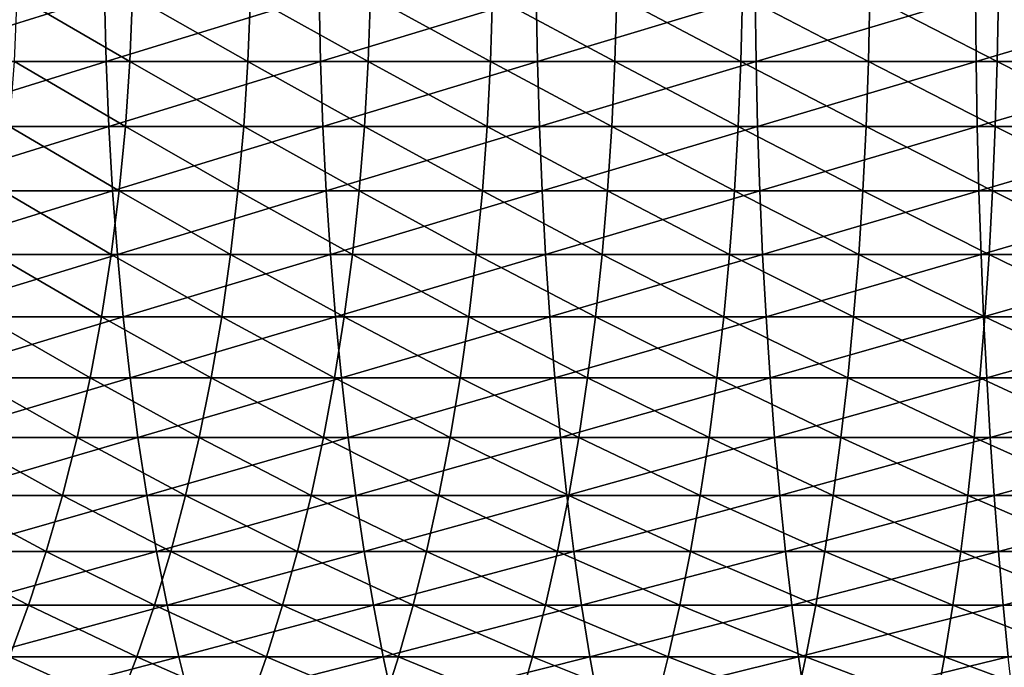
# Model space of a CAD drawing. Header units: metres. Extents: x -410 to 15, y -15 to 15.
# Tile 32 of 256: x -374.96 to -366.04, y -6.68 to -0.81. Entities that reach past the tile are written whole.
import ezdxf

# ---------------------------------------------------------------- set-up
doc = ezdxf.new("R2010")
doc.units = ezdxf.units.M
doc.layers.add('solid_508382', color=7, linetype='CONTINUOUS')

msp = doc.modelspace()

# ---------------------------------------------------------------- linework, layer by layer
at = {"layer": 'solid_508382'}
for points in [[(-376.120514, -0.595985, 160.950363), (-376.103851, -1.189952, 160.901138), (-374.196289, -0.595985, 161.559555)], [(-376.103851, -1.189952, 160.901138), (-374.18161, -1.189952, 161.509705), (-374.196289, -0.595985, 161.559555)], [(-375.013153, -1.189952, 139.138885), (-374.987, -0.595985, 139.093994), (-373.966034, -1.189952, 139.721207)], [(-374.987, -0.595985, 139.093994), (-373.941711, -0.595985, 139.675293), (-373.966034, -1.189952, 139.721207)], [(-374.196289, -0.595985, 161.559555), (-374.18161, -1.189952, 161.509705), (-372.249176, -0.595985, 162.090942)], [(-374.18161, -1.189952, 161.509705), (-372.236481, -1.189952, 162.040558), (-372.249176, -0.595985, 162.090942)], [(-373.966034, -1.189952, 139.721207), (-373.941711, -0.595985, 139.675293), (-372.896362, -1.189952, 140.260971)], [(-373.941711, -0.595985, 139.675293), (-372.873901, -0.595985, 140.214127), (-372.896362, -1.189952, 140.260971)], [(-372.896362, -1.189952, 140.260971), (-372.873901, -0.595985, 140.214127), (-371.805878, -1.189952, 140.757339)], [(-372.873901, -0.595985, 140.214127), (-371.785309, -0.595985, 140.709625), (-371.805878, -1.189952, 140.757339)], [(-372.249176, -0.595985, 162.090942), (-372.236481, -1.189952, 162.040558), (-370.282257, -0.595985, 162.543701)], [(-372.236481, -1.189952, 162.040558), (-370.271606, -1.189952, 162.492828), (-370.282257, -0.595985, 162.543701)], [(-371.805878, -1.189952, 140.757339), (-371.785309, -0.595985, 140.709625), (-370.69635, -1.189952, 141.209503)], [(-371.785309, -0.595985, 140.709625), (-370.677704, -0.595985, 141.160995), (-370.69635, -1.189952, 141.209503)], [(-370.69635, -1.189952, 141.209503), (-370.677704, -0.595985, 141.160995), (-369.569519, -1.189952, 141.61673)], [(-370.677704, -0.595985, 141.160995), (-369.552856, -0.595985, 141.567505), (-369.569519, -1.189952, 141.61673)], [(-370.282257, -0.595985, 162.543701), (-370.271606, -1.189952, 162.492828), (-368.298737, -0.595985, 162.917068)], [(-370.271606, -1.189952, 162.492828), (-368.290161, -1.189952, 162.865814), (-368.298737, -0.595985, 162.917068)], [(-369.569519, -1.189952, 141.61673), (-369.552856, -0.595985, 141.567505), (-368.427277, -1.189952, 141.978363)], [(-369.552856, -0.595985, 141.567505), (-368.412567, -0.595985, 141.928513), (-368.427277, -1.189952, 141.978363)], [(-368.427277, -1.189952, 141.978363), (-368.412567, -0.595985, 141.928513), (-367.271393, -1.189952, 142.293808)], [(-368.412567, -0.595985, 141.928513), (-367.258728, -0.595985, 142.243408), (-367.271393, -1.189952, 142.293808)], [(-368.298737, -0.595985, 162.917068), (-368.290161, -1.189952, 162.865814), (-366.301819, -0.595985, 163.210449)], [(-368.290161, -1.189952, 162.865814), (-366.295319, -1.189952, 163.15889), (-366.301819, -0.595985, 163.210449)], [(-367.271393, -1.189952, 142.293808), (-367.258728, -0.595985, 142.243408), (-366.10379, -1.189952, 142.562576)], [(-367.258728, -0.595985, 142.243408), (-366.09314, -0.595985, 142.511703), (-366.10379, -1.189952, 142.562576)], [(-366.301819, -0.595985, 163.210449), (-366.295319, -1.189952, 163.15889), (-364.294739, -0.595985, 163.42337)], [(-366.295319, -1.189952, 163.15889), (-364.290283, -1.189952, 163.371597), (-364.294739, -0.595985, 163.42337)], [(-366.10379, -1.189952, 142.562576), (-366.09314, -0.595985, 142.511703), (-364.926331, -1.189952, 142.78421)], [(-366.09314, -0.595985, 142.511703), (-364.917755, -0.595985, 142.732956), (-364.926331, -1.189952, 142.78421)], [(-376.103851, -1.189952, 160.901138), (-376.076111, -1.779894, 160.819305), (-374.18161, -1.189952, 161.509705)], [(-376.076111, -1.779894, 160.819305), (-374.157196, -1.779894, 161.426819), (-374.18161, -1.189952, 161.509705)], [(-375.056671, -1.779894, 139.213547), (-375.013153, -1.189952, 139.138885), (-374.0065, -1.779894, 139.797546)], [(-375.013153, -1.189952, 139.138885), (-373.966034, -1.189952, 139.721207), (-374.0065, -1.779894, 139.797546)], [(-374.18161, -1.189952, 161.509705), (-374.157196, -1.779894, 161.426819), (-372.236481, -1.189952, 162.040558)], [(-374.157196, -1.779894, 161.426819), (-372.215424, -1.779894, 161.956741), (-372.236481, -1.189952, 162.040558)], [(-374.0065, -1.779894, 139.797546), (-373.966034, -1.189952, 139.721207), (-372.933746, -1.779894, 140.338882)], [(-373.966034, -1.189952, 139.721207), (-372.896362, -1.189952, 140.260971), (-372.933746, -1.779894, 140.338882)], [(-372.933746, -1.779894, 140.338882), (-372.896362, -1.189952, 140.260971), (-371.840088, -1.779894, 140.8367)], [(-372.896362, -1.189952, 140.260971), (-371.805878, -1.189952, 140.757339), (-371.840088, -1.779894, 140.8367)], [(-372.236481, -1.189952, 162.040558), (-372.215424, -1.779894, 161.956741), (-370.271606, -1.189952, 162.492828)], [(-372.215424, -1.779894, 161.956741), (-370.253937, -1.779894, 162.408249), (-370.271606, -1.189952, 162.492828)], [(-371.840088, -1.779894, 140.8367), (-371.805878, -1.189952, 140.757339), (-370.727325, -1.779894, 141.290161)], [(-371.805878, -1.189952, 140.757339), (-370.69635, -1.189952, 141.209503), (-370.727325, -1.779894, 141.290161)], [(-370.727325, -1.779894, 141.290161), (-370.69635, -1.189952, 141.209503), (-369.59726, -1.779894, 141.698578)], [(-370.69635, -1.189952, 141.209503), (-369.569519, -1.189952, 141.61673), (-369.59726, -1.779894, 141.698578)], [(-370.271606, -1.189952, 162.492828), (-370.253937, -1.779894, 162.408249), (-368.290161, -1.189952, 162.865814)], [(-370.253937, -1.779894, 162.408249), (-368.275879, -1.779894, 162.780579), (-368.290161, -1.189952, 162.865814)], [(-369.59726, -1.779894, 141.698578), (-369.569519, -1.189952, 141.61673), (-368.451691, -1.779894, 142.061249)], [(-369.569519, -1.189952, 141.61673), (-368.427277, -1.189952, 141.978363), (-368.451691, -1.779894, 142.061249)], [(-368.451691, -1.779894, 142.061249), (-368.427277, -1.189952, 141.978363), (-367.29248, -1.779894, 142.377609)], [(-368.427277, -1.189952, 141.978363), (-367.271393, -1.189952, 142.293808), (-367.29248, -1.779894, 142.377609)], [(-368.290161, -1.189952, 162.865814), (-368.275879, -1.779894, 162.780579), (-366.295319, -1.189952, 163.15889)], [(-368.275879, -1.779894, 162.780579), (-366.284454, -1.779894, 163.073166), (-366.295319, -1.189952, 163.15889)], [(-367.29248, -1.779894, 142.377609), (-367.271393, -1.189952, 142.293808), (-366.12149, -1.779894, 142.647156)], [(-367.271393, -1.189952, 142.293808), (-366.10379, -1.189952, 142.562576), (-366.12149, -1.779894, 142.647156)], [(-366.295319, -1.189952, 163.15889), (-366.284454, -1.779894, 163.073166), (-364.290283, -1.189952, 163.371597)], [(-366.284454, -1.779894, 163.073166), (-364.282898, -1.779894, 163.285507), (-364.290283, -1.189952, 163.371597)], [(-366.12149, -1.779894, 142.647156), (-366.10379, -1.189952, 142.562576), (-364.940613, -1.779894, 142.869431)], [(-366.10379, -1.189952, 142.562576), (-364.926331, -1.189952, 142.78421), (-364.940613, -1.779894, 142.869431)], [(-376.076111, -1.779894, 160.819305), (-376.037415, -2.363813, 160.705109), (-374.157196, -1.779894, 161.426819)], [(-376.037415, -2.363813, 160.705109), (-374.123108, -2.363813, 161.311157), (-374.157196, -1.779894, 161.426819)], [(-375.117371, -2.363813, 139.317734), (-375.056671, -1.779894, 139.213547), (-374.062988, -2.363813, 139.904083)], [(-375.056671, -1.779894, 139.213547), (-374.0065, -1.779894, 139.797546), (-374.062988, -2.363813, 139.904083)], [(-374.157196, -1.779894, 161.426819), (-374.123108, -2.363813, 161.311157), (-372.215424, -1.779894, 161.956741)], [(-374.123108, -2.363813, 161.311157), (-372.186005, -2.363813, 161.839813), (-372.215424, -1.779894, 161.956741)], [(-374.062988, -2.363813, 139.904083), (-374.0065, -1.779894, 139.797546), (-372.985901, -2.363813, 140.447601)], [(-374.0065, -1.779894, 139.797546), (-372.933746, -1.779894, 140.338882), (-372.985901, -2.363813, 140.447601)], [(-372.985901, -2.363813, 140.447601), (-372.933746, -1.779894, 140.338882), (-371.887848, -2.363813, 140.947418)], [(-372.933746, -1.779894, 140.338882), (-371.840088, -1.779894, 140.8367), (-371.887848, -2.363813, 140.947418)], [(-372.215424, -1.779894, 161.956741), (-372.186005, -2.363813, 161.839813), (-370.253937, -1.779894, 162.408249)], [(-372.186005, -2.363813, 161.839813), (-370.229248, -2.363813, 162.290222), (-370.253937, -1.779894, 162.408249)], [(-371.887848, -2.363813, 140.947418), (-371.840088, -1.779894, 140.8367), (-370.770599, -2.363813, 141.40271)], [(-371.840088, -1.779894, 140.8367), (-370.727325, -1.779894, 141.290161), (-370.770599, -2.363813, 141.40271)], [(-370.770599, -2.363813, 141.40271), (-370.727325, -1.779894, 141.290161), (-369.635956, -2.363813, 141.812759)], [(-370.727325, -1.779894, 141.290161), (-369.59726, -1.779894, 141.698578), (-369.635956, -2.363813, 141.812759)], [(-370.253937, -1.779894, 162.408249), (-370.229248, -2.363813, 162.290222), (-368.275879, -1.779894, 162.780579)], [(-370.229248, -2.363813, 162.290222), (-368.255951, -2.363813, 162.661667), (-368.275879, -1.779894, 162.780579)], [(-369.635956, -2.363813, 141.812759), (-369.59726, -1.779894, 141.698578), (-368.485748, -2.363813, 142.176895)], [(-369.59726, -1.779894, 141.698578), (-368.451691, -1.779894, 142.061249), (-368.485748, -2.363813, 142.176895)], [(-368.485748, -2.363813, 142.176895), (-368.451691, -1.779894, 142.061249), (-367.321869, -2.363813, 142.494537)], [(-368.451691, -1.779894, 142.061249), (-367.29248, -1.779894, 142.377609), (-367.321869, -2.363813, 142.494537)], [(-368.275879, -1.779894, 162.780579), (-368.255951, -2.363813, 162.661667), (-366.284454, -1.779894, 163.073166)], [(-368.255951, -2.363813, 162.661667), (-366.269348, -2.363813, 162.953537), (-366.284454, -1.779894, 163.073166)], [(-367.321869, -2.363813, 142.494537), (-367.29248, -1.779894, 142.377609), (-366.146149, -2.363813, 142.765167)], [(-367.29248, -1.779894, 142.377609), (-366.12149, -1.779894, 142.647156), (-366.146149, -2.363813, 142.765167)], [(-366.284454, -1.779894, 163.073166), (-366.269348, -2.363813, 162.953537), (-364.282898, -1.779894, 163.285507)], [(-366.269348, -2.363813, 162.953537), (-364.272583, -2.363813, 163.165375), (-364.282898, -1.779894, 163.285507)], [(-366.146149, -2.363813, 142.765167), (-366.12149, -1.779894, 142.647156), (-364.96051, -2.363813, 142.988342)], [(-366.12149, -1.779894, 142.647156), (-364.940613, -1.779894, 142.869431), (-364.96051, -2.363813, 142.988342)], [(-376.037415, -2.363813, 160.705109), (-375.987885, -2.939733, 160.55896), (-374.123108, -2.363813, 161.311157)], [(-375.987885, -2.939733, 160.55896), (-374.079498, -2.939733, 161.163132), (-374.123108, -2.363813, 161.311157)], [(-375.195068, -2.939733, 139.451065), (-375.117371, -2.363813, 139.317734), (-374.135254, -2.939733, 140.040421)], [(-375.117371, -2.363813, 139.317734), (-374.062988, -2.363813, 139.904083), (-374.135254, -2.939733, 140.040421)], [(-374.135254, -2.939733, 140.040421), (-374.062988, -2.363813, 139.904083), (-373.052643, -2.939733, 140.586746)], [(-374.123108, -2.363813, 161.311157), (-374.079498, -2.939733, 161.163132), (-372.186005, -2.363813, 161.839813)], [(-374.079498, -2.939733, 161.163132), (-372.148376, -2.939733, 161.690155), (-372.186005, -2.363813, 161.839813)], [(-374.062988, -2.363813, 139.904083), (-372.985901, -2.363813, 140.447601), (-373.052643, -2.939733, 140.586746)], [(-373.052643, -2.939733, 140.586746), (-372.985901, -2.363813, 140.447601), (-371.948944, -2.939733, 141.089127)], [(-372.985901, -2.363813, 140.447601), (-371.887848, -2.363813, 140.947418), (-371.948944, -2.939733, 141.089127)], [(-372.186005, -2.363813, 161.839813), (-372.148376, -2.939733, 161.690155), (-370.229248, -2.363813, 162.290222)], [(-372.148376, -2.939733, 161.690155), (-370.197662, -2.939733, 162.139175), (-370.229248, -2.363813, 162.290222)], [(-371.948944, -2.939733, 141.089127), (-371.887848, -2.363813, 140.947418), (-370.825928, -2.939733, 141.546768)], [(-371.887848, -2.363813, 140.947418), (-370.770599, -2.363813, 141.40271), (-370.825928, -2.939733, 141.546768)], [(-370.825928, -2.939733, 141.546768), (-370.770599, -2.363813, 141.40271), (-369.685486, -2.939733, 141.958923)], [(-370.770599, -2.363813, 141.40271), (-369.635956, -2.363813, 141.812759), (-369.685486, -2.939733, 141.958923)], [(-370.229248, -2.363813, 162.290222), (-370.197662, -2.939733, 162.139175), (-368.255951, -2.363813, 162.661667)], [(-370.197662, -2.939733, 162.139175), (-368.230469, -2.939733, 162.509476), (-368.255951, -2.363813, 162.661667)], [(-369.685486, -2.939733, 141.958923), (-369.635956, -2.363813, 141.812759), (-368.529358, -2.939733, 142.324936)], [(-369.635956, -2.363813, 141.812759), (-368.485748, -2.363813, 142.176895), (-368.529358, -2.939733, 142.324936)], [(-368.529358, -2.939733, 142.324936), (-368.485748, -2.363813, 142.176895), (-367.359497, -2.939733, 142.644196)], [(-368.485748, -2.363813, 142.176895), (-367.321869, -2.363813, 142.494537), (-367.359497, -2.939733, 142.644196)], [(-368.255951, -2.363813, 162.661667), (-368.230469, -2.939733, 162.509476), (-366.269348, -2.363813, 162.953537)], [(-368.230469, -2.939733, 162.509476), (-366.249969, -2.939733, 162.800446), (-366.269348, -2.363813, 162.953537)], [(-367.359497, -2.939733, 142.644196), (-367.321869, -2.363813, 142.494537), (-366.177734, -2.939733, 142.916214)], [(-367.321869, -2.363813, 142.494537), (-366.146149, -2.363813, 142.765167), (-366.177734, -2.939733, 142.916214)], [(-366.269348, -2.363813, 162.953537), (-366.249969, -2.939733, 162.800446), (-364.272583, -2.363813, 163.165375)], [(-366.249969, -2.939733, 162.800446), (-364.259399, -2.939733, 163.011627), (-364.272583, -2.363813, 163.165375)], [(-366.177734, -2.939733, 142.916214), (-366.146149, -2.363813, 142.765167), (-364.986023, -2.939733, 143.140549)], [(-366.146149, -2.363813, 142.765167), (-364.96051, -2.363813, 142.988342), (-364.986023, -2.939733, 143.140549)], [(-375.987885, -2.939733, 160.55896), (-375.927704, -3.505707, 160.381332), (-374.079498, -2.939733, 161.163132)], [(-375.927704, -3.505707, 160.381332), (-374.02652, -3.505707, 160.983231), (-374.079498, -2.939733, 161.163132)], [(-375.28949, -3.505707, 139.613098), (-375.195068, -2.939733, 139.451065), (-374.223083, -3.505707, 140.206131)], [(-375.195068, -2.939733, 139.451065), (-374.135254, -2.939733, 140.040421), (-374.223083, -3.505707, 140.206131)], [(-374.223083, -3.505707, 140.206131), (-374.135254, -2.939733, 140.040421), (-373.133728, -3.505707, 140.755829)], [(-374.135254, -2.939733, 140.040421), (-373.052643, -2.939733, 140.586746), (-373.133728, -3.505707, 140.755829)], [(-374.079498, -2.939733, 161.163132), (-374.02652, -3.505707, 160.983231), (-372.148376, -2.939733, 161.690155)], [(-374.02652, -3.505707, 160.983231), (-372.102661, -3.505707, 161.50827), (-372.148376, -2.939733, 161.690155)], [(-373.133728, -3.505707, 140.755829), (-373.052643, -2.939733, 140.586746), (-372.023193, -3.505707, 141.261337)], [(-373.052643, -2.939733, 140.586746), (-371.948944, -2.939733, 141.089127), (-372.023193, -3.505707, 141.261337)], [(-372.148376, -2.939733, 161.690155), (-372.102661, -3.505707, 161.50827), (-370.197662, -2.939733, 162.139175)], [(-372.102661, -3.505707, 161.50827), (-370.159271, -3.505707, 161.955612), (-370.197662, -2.939733, 162.139175)], [(-372.023193, -3.505707, 141.261337), (-371.948944, -2.939733, 141.089127), (-370.893219, -3.505707, 141.721817)], [(-371.948944, -2.939733, 141.089127), (-370.825928, -2.939733, 141.546768), (-370.893219, -3.505707, 141.721817)], [(-370.893219, -3.505707, 141.721817), (-370.825928, -2.939733, 141.546768), (-369.745667, -3.505707, 142.136536)], [(-370.825928, -2.939733, 141.546768), (-369.685486, -2.939733, 141.958923), (-369.745667, -3.505707, 142.136536)], [(-370.197662, -2.939733, 162.139175), (-370.159271, -3.505707, 161.955612), (-368.230469, -2.939733, 162.509476)], [(-370.159271, -3.505707, 161.955612), (-368.199463, -3.505707, 162.324509), (-368.230469, -2.939733, 162.509476)], [(-369.745667, -3.505707, 142.136536), (-369.685486, -2.939733, 141.958923), (-368.582367, -3.505707, 142.504822)], [(-369.685486, -2.939733, 141.958923), (-368.529358, -2.939733, 142.324936), (-368.582367, -3.505707, 142.504822)], [(-368.582367, -3.505707, 142.504822), (-368.529358, -2.939733, 142.324936), (-367.405243, -3.505707, 142.82608)], [(-368.529358, -2.939733, 142.324936), (-367.359497, -2.939733, 142.644196), (-367.405243, -3.505707, 142.82608)], [(-368.230469, -2.939733, 162.509476), (-368.199463, -3.505707, 162.324509), (-366.249969, -2.939733, 162.800446)], [(-368.199463, -3.505707, 162.324509), (-366.22644, -3.505707, 162.61438), (-366.249969, -2.939733, 162.800446)], [(-367.405243, -3.505707, 142.82608), (-367.359497, -2.939733, 142.644196), (-366.216125, -3.505707, 143.099792)], [(-367.359497, -2.939733, 142.644196), (-366.177734, -2.939733, 142.916214), (-366.216125, -3.505707, 143.099792)], [(-366.249969, -2.939733, 162.800446), (-366.22644, -3.505707, 162.61438), (-364.259399, -2.939733, 163.011627)], [(-366.22644, -3.505707, 162.61438), (-364.243378, -3.505707, 162.824768), (-364.259399, -2.939733, 163.011627)], [(-366.216125, -3.505707, 143.099792), (-366.177734, -2.939733, 142.916214), (-365.016998, -3.505707, 143.325516)], [(-366.177734, -2.939733, 142.916214), (-364.986023, -2.939733, 143.140549), (-365.016998, -3.505707, 143.325516)], [(-375.927704, -3.505707, 160.381332), (-375.857056, -4.059818, 160.172836), (-374.02652, -3.505707, 160.983231)], [(-375.857056, -4.059818, 160.172836), (-373.964294, -4.059818, 160.772079), (-374.02652, -3.505707, 160.983231)], [(-375.400299, -4.059818, 139.803299), (-375.28949, -3.505707, 139.613098), (-374.326202, -4.059818, 140.40062)], [(-375.28949, -3.505707, 139.613098), (-374.223083, -3.505707, 140.206131), (-374.326202, -4.059818, 140.40062)], [(-374.326202, -4.059818, 140.40062), (-374.223083, -3.505707, 140.206131), (-373.228943, -4.059818, 140.954315)], [(-374.223083, -3.505707, 140.206131), (-373.133728, -3.505707, 140.755829), (-373.228943, -4.059818, 140.954315)], [(-374.02652, -3.505707, 160.983231), (-373.964294, -4.059818, 160.772079), (-372.102661, -3.505707, 161.50827)], [(-373.964294, -4.059818, 160.772079), (-372.048981, -4.059818, 161.294785), (-372.102661, -3.505707, 161.50827)], [(-373.228943, -4.059818, 140.954315), (-373.133728, -3.505707, 140.755829), (-372.110321, -4.059818, 141.463486)], [(-373.133728, -3.505707, 140.755829), (-372.023193, -3.505707, 141.261337), (-372.110321, -4.059818, 141.463486)], [(-372.110321, -4.059818, 141.463486), (-372.023193, -3.505707, 141.261337), (-370.972168, -4.059818, 141.927307)], [(-372.102661, -3.505707, 161.50827), (-372.048981, -4.059818, 161.294785), (-370.159271, -3.505707, 161.955612)], [(-372.048981, -4.059818, 161.294785), (-370.114197, -4.059818, 161.740128), (-370.159271, -3.505707, 161.955612)], [(-372.023193, -3.505707, 141.261337), (-370.893219, -3.505707, 141.721817), (-370.972168, -4.059818, 141.927307)], [(-370.972168, -4.059818, 141.927307), (-370.893219, -3.505707, 141.721817), (-369.816315, -4.059818, 142.345032)], [(-370.893219, -3.505707, 141.721817), (-369.745667, -3.505707, 142.136536), (-369.816315, -4.059818, 142.345032)], [(-370.159271, -3.505707, 161.955612), (-370.114197, -4.059818, 161.740128), (-368.199463, -3.505707, 162.324509)], [(-370.114197, -4.059818, 161.740128), (-368.163116, -4.059818, 162.107407), (-368.199463, -3.505707, 162.324509)], [(-369.816315, -4.059818, 142.345032), (-369.745667, -3.505707, 142.136536), (-368.644592, -4.059818, 142.715988)], [(-369.745667, -3.505707, 142.136536), (-368.582367, -3.505707, 142.504822), (-368.644592, -4.059818, 142.715988)], [(-368.644592, -4.059818, 142.715988), (-368.582367, -3.505707, 142.504822), (-367.458923, -4.059818, 143.039566)], [(-368.582367, -3.505707, 142.504822), (-367.405243, -3.505707, 142.82608), (-367.458923, -4.059818, 143.039566)], [(-368.199463, -3.505707, 162.324509), (-368.163116, -4.059818, 162.107407), (-366.22644, -3.505707, 162.61438)], [(-368.163116, -4.059818, 162.107407), (-366.198822, -4.059818, 162.395996), (-366.22644, -3.505707, 162.61438)], [(-367.458923, -4.059818, 143.039566), (-367.405243, -3.505707, 142.82608), (-366.2612, -4.059818, 143.315262)], [(-367.405243, -3.505707, 142.82608), (-366.216125, -3.505707, 143.099792), (-366.2612, -4.059818, 143.315262)], [(-366.2612, -4.059818, 143.315262), (-366.216125, -3.505707, 143.099792), (-365.053375, -4.059818, 143.542618)], [(-366.22644, -3.505707, 162.61438), (-366.198822, -4.059818, 162.395996), (-364.243378, -3.505707, 162.824768)], [(-366.216125, -3.505707, 143.099792), (-365.016998, -3.505707, 143.325516), (-365.053375, -4.059818, 143.542618)], [(-366.198822, -4.059818, 162.395996), (-364.224548, -4.059818, 162.605438), (-364.243378, -3.505707, 162.824768)], [(-375.857056, -4.059818, 160.172836), (-375.776215, -4.600192, 159.934189), (-373.964294, -4.059818, 160.772079)], [(-375.776215, -4.600192, 159.934189), (-373.893097, -4.600192, 160.530365), (-373.964294, -4.059818, 160.772079)], [(-375.527191, -4.600192, 140.021011), (-375.400299, -4.059818, 139.803299), (-374.444214, -4.600192, 140.62326)], [(-375.400299, -4.059818, 139.803299), (-374.326202, -4.059818, 140.40062), (-374.444214, -4.600192, 140.62326)], [(-374.444214, -4.600192, 140.62326), (-374.326202, -4.059818, 140.40062), (-373.337921, -4.600192, 141.181519)], [(-374.326202, -4.059818, 140.40062), (-373.228943, -4.059818, 140.954315), (-373.337921, -4.600192, 141.181519)], [(-373.964294, -4.059818, 160.772079), (-373.893097, -4.600192, 160.530365), (-372.048981, -4.059818, 161.294785)], [(-373.893097, -4.600192, 160.530365), (-371.987518, -4.600192, 161.050415), (-372.048981, -4.059818, 161.294785)], [(-373.337921, -4.600192, 141.181519), (-373.228943, -4.059818, 140.954315), (-372.210083, -4.600192, 141.69487)], [(-373.228943, -4.059818, 140.954315), (-372.110321, -4.059818, 141.463486), (-372.210083, -4.600192, 141.69487)], [(-372.210083, -4.600192, 141.69487), (-372.110321, -4.059818, 141.463486), (-371.062561, -4.600192, 142.162521)], [(-372.110321, -4.059818, 141.463486), (-370.972168, -4.059818, 141.927307), (-371.062561, -4.600192, 142.162521)], [(-372.048981, -4.059818, 161.294785), (-371.987518, -4.600192, 161.050415), (-370.114197, -4.059818, 161.740128)], [(-371.987518, -4.600192, 161.050415), (-370.062622, -4.600192, 161.493484), (-370.114197, -4.059818, 161.740128)], [(-371.062561, -4.600192, 142.162521), (-370.972168, -4.059818, 141.927307), (-369.897156, -4.600192, 142.583679)], [(-370.972168, -4.059818, 141.927307), (-369.816315, -4.059818, 142.345032), (-369.897156, -4.600192, 142.583679)], [(-370.114197, -4.059818, 161.740128), (-370.062622, -4.600192, 161.493484), (-368.163116, -4.059818, 162.107407)], [(-370.062622, -4.600192, 161.493484), (-368.12149, -4.600192, 161.858887), (-368.163116, -4.059818, 162.107407)], [(-369.897156, -4.600192, 142.583679), (-369.816315, -4.059818, 142.345032), (-368.71579, -4.600192, 142.957703)], [(-369.816315, -4.059818, 142.345032), (-368.644592, -4.059818, 142.715988), (-368.71579, -4.600192, 142.957703)], [(-368.71579, -4.600192, 142.957703), (-368.644592, -4.059818, 142.715988), (-367.520355, -4.600192, 143.283951)], [(-368.644592, -4.059818, 142.715988), (-367.458923, -4.059818, 143.039566), (-367.520355, -4.600192, 143.283951)], [(-368.163116, -4.059818, 162.107407), (-368.12149, -4.600192, 161.858887), (-366.198822, -4.059818, 162.395996)], [(-368.12149, -4.600192, 161.858887), (-366.167236, -4.600192, 162.145996), (-366.198822, -4.059818, 162.395996)], [(-367.520355, -4.600192, 143.283951), (-367.458923, -4.059818, 143.039566), (-366.312775, -4.600192, 143.561905)], [(-367.458923, -4.059818, 143.039566), (-366.2612, -4.059818, 143.315262), (-366.312775, -4.600192, 143.561905)], [(-366.312775, -4.600192, 143.561905), (-366.2612, -4.059818, 143.315262), (-365.095001, -4.600192, 143.791138)], [(-366.2612, -4.059818, 143.315262), (-365.053375, -4.059818, 143.542618), (-365.095001, -4.600192, 143.791138)], [(-366.198822, -4.059818, 162.395996), (-366.167236, -4.600192, 162.145996), (-364.224548, -4.059818, 162.605438)], [(-366.167236, -4.600192, 162.145996), (-364.203003, -4.600192, 162.354385), (-364.224548, -4.059818, 162.605438)], [(-375.776215, -4.600192, 159.934189), (-375.685394, -5.125, 159.666183), (-373.893097, -4.600192, 160.530365)], [(-375.685394, -5.125, 159.666183), (-373.81311, -5.125, 160.258926), (-373.893097, -4.600192, 160.530365)], [(-375.669647, -5.125, 140.265503), (-375.527191, -4.600192, 140.021011), (-374.576752, -5.125, 140.873276)], [(-375.527191, -4.600192, 140.021011), (-374.444214, -4.600192, 140.62326), (-374.576752, -5.125, 140.873276)], [(-374.576752, -5.125, 140.873276), (-374.444214, -4.600192, 140.62326), (-373.460297, -5.125, 141.436661)], [(-374.444214, -4.600192, 140.62326), (-373.337921, -4.600192, 141.181519), (-373.460297, -5.125, 141.436661)], [(-373.893097, -4.600192, 160.530365), (-373.81311, -5.125, 160.258926), (-371.987518, -4.600192, 161.050415)], [(-373.81311, -5.125, 160.258926), (-371.918518, -5.125, 160.775986), (-371.987518, -4.600192, 161.050415)], [(-373.460297, -5.125, 141.436661), (-373.337921, -4.600192, 141.181519), (-372.322144, -5.125, 141.954727)], [(-373.337921, -4.600192, 141.181519), (-372.210083, -4.600192, 141.69487), (-372.322144, -5.125, 141.954727)], [(-372.322144, -5.125, 141.954727), (-372.210083, -4.600192, 141.69487), (-371.164062, -5.125, 142.426666)], [(-372.210083, -4.600192, 141.69487), (-371.062561, -4.600192, 142.162521), (-371.164062, -5.125, 142.426666)], [(-371.987518, -4.600192, 161.050415), (-371.918518, -5.125, 160.775986), (-370.062622, -4.600192, 161.493484)], [(-371.918518, -5.125, 160.775986), (-370.0047, -5.125, 161.216507), (-370.062622, -4.600192, 161.493484)], [(-371.164062, -5.125, 142.426666), (-371.062561, -4.600192, 142.162521), (-369.987976, -5.125, 142.8517)], [(-371.062561, -4.600192, 142.162521), (-369.897156, -4.600192, 142.583679), (-369.987976, -5.125, 142.8517)], [(-370.062622, -4.600192, 161.493484), (-370.0047, -5.125, 161.216507), (-368.12149, -4.600192, 161.858887)], [(-370.0047, -5.125, 161.216507), (-368.074738, -5.125, 161.579788), (-368.12149, -4.600192, 161.858887)], [(-369.987976, -5.125, 142.8517), (-369.897156, -4.600192, 142.583679), (-368.795776, -5.125, 143.229141)], [(-369.897156, -4.600192, 142.583679), (-368.71579, -4.600192, 142.957703), (-368.795776, -5.125, 143.229141)], [(-368.795776, -5.125, 143.229141), (-368.71579, -4.600192, 142.957703), (-367.589355, -5.125, 143.55838)], [(-368.71579, -4.600192, 142.957703), (-367.520355, -4.600192, 143.283951), (-367.589355, -5.125, 143.55838)], [(-368.12149, -4.600192, 161.858887), (-368.074738, -5.125, 161.579788), (-366.167236, -4.600192, 162.145996)], [(-368.074738, -5.125, 161.579788), (-366.131714, -5.125, 161.865265), (-366.167236, -4.600192, 162.145996)], [(-367.589355, -5.125, 143.55838), (-367.520355, -4.600192, 143.283951), (-366.370697, -5.125, 143.838898)], [(-367.520355, -4.600192, 143.283951), (-366.312775, -4.600192, 143.561905), (-366.370697, -5.125, 143.838898)], [(-366.370697, -5.125, 143.838898), (-366.312775, -4.600192, 143.561905), (-365.141754, -5.125, 144.070221)], [(-366.312775, -4.600192, 143.561905), (-365.095001, -4.600192, 143.791138), (-365.141754, -5.125, 144.070221)], [(-366.167236, -4.600192, 162.145996), (-366.131714, -5.125, 161.865265), (-364.203003, -4.600192, 162.354385)], [(-366.131714, -5.125, 161.865265), (-364.178802, -5.125, 162.072449), (-364.203003, -4.600192, 162.354385)], [(-375.82724, -5.632467, 140.53595), (-375.669647, -5.125, 140.265503), (-374.723328, -5.632467, 141.149841)], [(-375.685394, -5.125, 159.666183), (-375.58493, -5.632467, 159.36972), (-373.81311, -5.125, 160.258926)], [(-375.669647, -5.125, 140.265503), (-374.576752, -5.125, 140.873276), (-374.723328, -5.632467, 141.149841)], [(-375.58493, -5.632467, 159.36972), (-373.72464, -5.632467, 159.958679), (-373.81311, -5.125, 160.258926)], [(-374.723328, -5.632467, 141.149841), (-374.576752, -5.125, 140.873276), (-373.595673, -5.632467, 141.718872)], [(-374.576752, -5.125, 140.873276), (-373.460297, -5.125, 141.436661), (-373.595673, -5.632467, 141.718872)], [(-373.81311, -5.125, 160.258926), (-373.72464, -5.632467, 159.958679), (-371.918518, -5.125, 160.775986)], [(-373.72464, -5.632467, 159.958679), (-371.842194, -5.632467, 160.472412), (-371.918518, -5.125, 160.775986)], [(-373.595673, -5.632467, 141.718872), (-373.460297, -5.125, 141.436661), (-372.446045, -5.632467, 142.242157)], [(-373.460297, -5.125, 141.436661), (-372.322144, -5.125, 141.954727), (-372.446045, -5.632467, 142.242157)], [(-372.446045, -5.632467, 142.242157), (-372.322144, -5.125, 141.954727), (-371.276337, -5.632467, 142.718842)], [(-372.322144, -5.125, 141.954727), (-371.164062, -5.125, 142.426666), (-371.276337, -5.632467, 142.718842)], [(-371.918518, -5.125, 160.775986), (-371.842194, -5.632467, 160.472412), (-370.0047, -5.125, 161.216507)], [(-371.842194, -5.632467, 160.472412), (-369.940643, -5.632467, 160.910126), (-370.0047, -5.125, 161.216507)], [(-371.276337, -5.632467, 142.718842), (-371.164062, -5.125, 142.426666), (-370.08844, -5.632467, 143.148148)], [(-371.164062, -5.125, 142.426666), (-369.987976, -5.125, 142.8517), (-370.08844, -5.632467, 143.148148)], [(-370.08844, -5.632467, 143.148148), (-369.987976, -5.125, 142.8517), (-368.884216, -5.632467, 143.529388)], [(-370.0047, -5.125, 161.216507), (-369.940643, -5.632467, 160.910126), (-368.074738, -5.125, 161.579788)], [(-369.987976, -5.125, 142.8517), (-368.795776, -5.125, 143.229141), (-368.884216, -5.632467, 143.529388)], [(-369.940643, -5.632467, 160.910126), (-368.02301, -5.632467, 161.271088), (-368.074738, -5.125, 161.579788)], [(-368.884216, -5.632467, 143.529388), (-368.795776, -5.125, 143.229141), (-367.66568, -5.632467, 143.861938)], [(-368.795776, -5.125, 143.229141), (-367.589355, -5.125, 143.55838), (-367.66568, -5.632467, 143.861938)], [(-368.074738, -5.125, 161.579788), (-368.02301, -5.632467, 161.271088), (-366.131714, -5.125, 161.865265)], [(-368.02301, -5.632467, 161.271088), (-366.092468, -5.632467, 161.554718), (-366.131714, -5.125, 161.865265)], [(-367.66568, -5.632467, 143.861938), (-367.589355, -5.125, 143.55838), (-366.434753, -5.632467, 144.145279)], [(-367.589355, -5.125, 143.55838), (-366.370697, -5.125, 143.838898), (-366.434753, -5.632467, 144.145279)], [(-366.434753, -5.632467, 144.145279), (-366.370697, -5.125, 143.838898), (-365.193451, -5.632467, 144.378937)], [(-366.370697, -5.125, 143.838898), (-365.141754, -5.125, 144.070221), (-365.193451, -5.632467, 144.378937)], [(-366.131714, -5.125, 161.865265), (-366.092468, -5.632467, 161.554718), (-364.178802, -5.125, 162.072449)], [(-366.092468, -5.632467, 161.554718), (-364.152039, -5.632467, 161.760574), (-364.178802, -5.125, 162.072449)], [(-375.99942, -6.120875, 140.831436), (-375.82724, -5.632467, 140.53595), (-374.883514, -6.120875, 141.451996)], [(-375.82724, -5.632467, 140.53595), (-374.723328, -5.632467, 141.149841), (-374.883514, -6.120875, 141.451996)], [(-375.58493, -5.632467, 159.36972), (-375.475189, -6.120875, 159.045822), (-373.72464, -5.632467, 159.958679)], [(-375.475189, -6.120875, 159.045822), (-373.627991, -6.120875, 159.63063), (-373.72464, -5.632467, 159.958679)], [(-374.883514, -6.120875, 141.451996), (-374.723328, -5.632467, 141.149841), (-373.743591, -6.120875, 142.027222)], [(-374.723328, -5.632467, 141.149841), (-373.595673, -5.632467, 141.718872), (-373.743591, -6.120875, 142.027222)], [(-373.743591, -6.120875, 142.027222), (-373.595673, -5.632467, 141.718872), (-372.581451, -6.120875, 142.556198)], [(-373.72464, -5.632467, 159.958679), (-373.627991, -6.120875, 159.63063), (-371.842194, -5.632467, 160.472412)], [(-373.627991, -6.120875, 159.63063), (-371.75882, -6.120875, 160.140747), (-371.842194, -5.632467, 160.472412)], [(-373.595673, -5.632467, 141.718872), (-372.446045, -5.632467, 142.242157), (-372.581451, -6.120875, 142.556198)], [(-372.581451, -6.120875, 142.556198), (-372.446045, -5.632467, 142.242157), (-371.399017, -6.120875, 143.038071)], [(-372.446045, -5.632467, 142.242157), (-371.276337, -5.632467, 142.718842), (-371.399017, -6.120875, 143.038071)], [(-371.842194, -5.632467, 160.472412), (-371.75882, -6.120875, 160.140747), (-369.940643, -5.632467, 160.910126)], [(-371.75882, -6.120875, 160.140747), (-369.870636, -6.120875, 160.575378), (-369.940643, -5.632467, 160.910126)], [(-371.399017, -6.120875, 143.038071), (-371.276337, -5.632467, 142.718842), (-370.198181, -6.120875, 143.472046)], [(-371.276337, -5.632467, 142.718842), (-370.08844, -5.632467, 143.148148), (-370.198181, -6.120875, 143.472046)], [(-370.198181, -6.120875, 143.472046), (-370.08844, -5.632467, 143.148148), (-368.980865, -6.120875, 143.857437)], [(-370.08844, -5.632467, 143.148148), (-368.884216, -5.632467, 143.529388), (-368.980865, -6.120875, 143.857437)], [(-369.940643, -5.632467, 160.910126), (-369.870636, -6.120875, 160.575378), (-368.02301, -5.632467, 161.271088)], [(-369.870636, -6.120875, 160.575378), (-367.966522, -6.120875, 160.933792), (-368.02301, -5.632467, 161.271088)], [(-368.980865, -6.120875, 143.857437), (-368.884216, -5.632467, 143.529388), (-367.749084, -6.120875, 144.193604)], [(-368.884216, -5.632467, 143.529388), (-367.66568, -5.632467, 143.861938), (-367.749084, -6.120875, 144.193604)], [(-368.02301, -5.632467, 161.271088), (-367.966522, -6.120875, 160.933792), (-366.092468, -5.632467, 161.554718)], [(-367.966522, -6.120875, 160.933792), (-366.049561, -6.120875, 161.215439), (-366.092468, -5.632467, 161.554718)], [(-367.749084, -6.120875, 144.193604), (-367.66568, -5.632467, 143.861938), (-366.504761, -6.120875, 144.480026)], [(-367.66568, -5.632467, 143.861938), (-366.434753, -5.632467, 144.145279), (-366.504761, -6.120875, 144.480026)], [(-366.504761, -6.120875, 144.480026), (-366.434753, -5.632467, 144.145279), (-365.249969, -6.120875, 144.716217)], [(-366.434753, -5.632467, 144.145279), (-365.193451, -5.632467, 144.378937), (-365.249969, -6.120875, 144.716217)], [(-366.092468, -5.632467, 161.554718), (-366.049561, -6.120875, 161.215439), (-364.152039, -5.632467, 161.760574)], [(-366.049561, -6.120875, 161.215439), (-364.122803, -6.120875, 161.419846), (-364.152039, -5.632467, 161.760574)], [(-375.99942, -6.120875, 140.831436), (-374.883514, -6.120875, 141.451996), (-375.056702, -6.588573, 141.778732)], [(-375.475189, -6.120875, 159.045822), (-375.356506, -6.588573, 158.695587), (-373.627991, -6.120875, 159.63063)], [(-375.356506, -6.588573, 158.695587), (-373.523499, -6.588573, 159.275894), (-373.627991, -6.120875, 159.63063)], [(-375.056702, -6.588573, 141.778732), (-374.883514, -6.120875, 141.451996), (-373.903503, -6.588573, 142.360657)], [(-374.883514, -6.120875, 141.451996), (-373.743591, -6.120875, 142.027222), (-373.903503, -6.588573, 142.360657)], [(-373.903503, -6.588573, 142.360657), (-373.743591, -6.120875, 142.027222), (-372.727875, -6.588573, 142.895798)], [(-373.743591, -6.120875, 142.027222), (-372.581451, -6.120875, 142.556198), (-372.727875, -6.588573, 142.895798)], [(-373.627991, -6.120875, 159.63063), (-373.523499, -6.588573, 159.275894), (-371.75882, -6.120875, 160.140747)], [(-373.523499, -6.588573, 159.275894), (-371.66864, -6.588573, 159.782104), (-371.75882, -6.120875, 160.140747)], [(-372.727875, -6.588573, 142.895798), (-372.581451, -6.120875, 142.556198), (-371.531677, -6.588573, 143.38327)], [(-372.581451, -6.120875, 142.556198), (-371.399017, -6.120875, 143.038071), (-371.531677, -6.588573, 143.38327)], [(-371.75882, -6.120875, 160.140747), (-371.66864, -6.588573, 159.782104), (-369.870636, -6.120875, 160.575378)], [(-371.66864, -6.588573, 159.782104), (-369.794952, -6.588573, 160.213394), (-369.870636, -6.120875, 160.575378)], [(-371.531677, -6.588573, 143.38327), (-371.399017, -6.120875, 143.038071), (-370.316864, -6.588573, 143.822296)], [(-371.399017, -6.120875, 143.038071), (-370.198181, -6.120875, 143.472046), (-370.316864, -6.588573, 143.822296)], [(-370.316864, -6.588573, 143.822296), (-370.198181, -6.120875, 143.472046), (-369.085388, -6.588573, 144.212158)], [(-370.198181, -6.120875, 143.472046), (-368.980865, -6.120875, 143.857437), (-369.085388, -6.588573, 144.212158)], [(-369.870636, -6.120875, 160.575378), (-369.794952, -6.588573, 160.213394), (-367.966522, -6.120875, 160.933792)], [(-369.794952, -6.588573, 160.213394), (-367.905426, -6.588573, 160.569077), (-367.966522, -6.120875, 160.933792)], [(-369.085388, -6.588573, 144.212158), (-368.980865, -6.120875, 143.857437), (-367.839264, -6.588573, 144.552246)], [(-368.980865, -6.120875, 143.857437), (-367.749084, -6.120875, 144.193604), (-367.839264, -6.588573, 144.552246)], [(-367.966522, -6.120875, 160.933792), (-367.905426, -6.588573, 160.569077), (-366.049561, -6.120875, 161.215439)], [(-367.905426, -6.588573, 160.569077), (-366.003143, -6.588573, 160.848557), (-366.049561, -6.120875, 161.215439)], [(-367.839264, -6.588573, 144.552246), (-367.749084, -6.120875, 144.193604), (-366.580475, -6.588573, 144.841995)], [(-367.749084, -6.120875, 144.193604), (-366.504761, -6.120875, 144.480026), (-366.580475, -6.588573, 144.841995)], [(-366.580475, -6.588573, 144.841995), (-366.504761, -6.120875, 144.480026), (-365.311035, -6.588573, 145.080948)], [(-366.504761, -6.120875, 144.480026), (-365.249969, -6.120875, 144.716217), (-365.311035, -6.588573, 145.080948)], [(-366.049561, -6.120875, 161.215439), (-366.003143, -6.588573, 160.848557), (-364.122803, -6.120875, 161.419846)], [(-375.356506, -6.588573, 158.695587), (-375.229309, -7.033977, 158.320175), (-373.523499, -6.588573, 159.275894)], [(-375.242371, -7.033977, 142.128952), (-375.056702, -6.588573, 141.778732), (-374.074951, -7.033977, 142.718048)], [(-375.229309, -7.033977, 158.320175), (-373.411469, -7.033977, 158.895676), (-373.523499, -6.588573, 159.275894)], [(-375.056702, -6.588573, 141.778732), (-373.903503, -6.588573, 142.360657), (-374.074951, -7.033977, 142.718048)], [(-374.074951, -7.033977, 142.718048), (-373.903503, -6.588573, 142.360657), (-372.884796, -7.033977, 143.259781)], [(-373.903503, -6.588573, 142.360657), (-372.727875, -6.588573, 142.895798), (-372.884796, -7.033977, 143.259781)], [(-373.523499, -6.588573, 159.275894), (-373.411469, -7.033977, 158.895676), (-371.66864, -6.588573, 159.782104)], [(-373.411469, -7.033977, 158.895676), (-371.571991, -7.033977, 159.397705), (-371.66864, -6.588573, 159.782104)], [(-372.884796, -7.033977, 143.259781), (-372.727875, -6.588573, 142.895798), (-371.673859, -7.033977, 143.753265)], [(-372.727875, -6.588573, 142.895798), (-371.531677, -6.588573, 143.38327), (-371.673859, -7.033977, 143.753265)], [(-371.673859, -7.033977, 143.753265), (-371.531677, -6.588573, 143.38327), (-370.444061, -7.033977, 144.197708)], [(-371.66864, -6.588573, 159.782104), (-371.571991, -7.033977, 159.397705), (-369.794952, -6.588573, 160.213394)], [(-371.571991, -7.033977, 159.397705), (-369.713806, -7.033977, 159.825424), (-369.794952, -6.588573, 160.213394)], [(-371.531677, -6.588573, 143.38327), (-370.316864, -6.588573, 143.822296), (-370.444061, -7.033977, 144.197708)], [(-370.444061, -7.033977, 144.197708), (-370.316864, -6.588573, 143.822296), (-369.197418, -7.033977, 144.592377)], [(-370.316864, -6.588573, 143.822296), (-369.085388, -6.588573, 144.212158), (-369.197418, -7.033977, 144.592377)], [(-369.794952, -6.588573, 160.213394), (-369.713806, -7.033977, 159.825424), (-367.905426, -6.588573, 160.569077)], [(-369.713806, -7.033977, 159.825424), (-367.839935, -7.033977, 160.178146), (-367.905426, -6.588573, 160.569077)], [(-369.197418, -7.033977, 144.592377), (-369.085388, -6.588573, 144.212158), (-367.935913, -7.033977, 144.936661)], [(-369.085388, -6.588573, 144.212158), (-367.839264, -6.588573, 144.552246), (-367.935913, -7.033977, 144.936661)], [(-367.935913, -7.033977, 144.936661), (-367.839264, -6.588573, 144.552246), (-366.661591, -7.033977, 145.22998)], [(-367.905426, -6.588573, 160.569077), (-367.839935, -7.033977, 160.178146), (-366.003143, -6.588573, 160.848557)], [(-367.839935, -7.033977, 160.178146), (-365.95343, -7.033977, 160.455307), (-366.003143, -6.588573, 160.848557)], [(-367.839264, -6.588573, 144.552246), (-366.580475, -6.588573, 144.841995), (-366.661591, -7.033977, 145.22998)], [(-366.661591, -7.033977, 145.22998), (-366.580475, -6.588573, 144.841995), (-365.376526, -7.033977, 145.471878)], [(-366.580475, -6.588573, 144.841995), (-365.311035, -6.588573, 145.080948), (-365.376526, -7.033977, 145.471878)]]:
    msp.add_3dface(points, dxfattribs=at)

doc.saveas('drawing.dxf')
